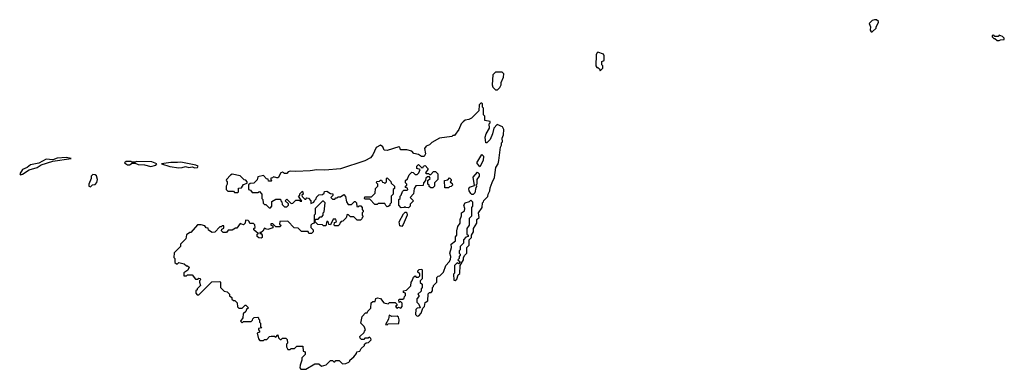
# Model space of a CAD drawing. Extents: x 2701205 to 2963787, y 496209 to 720276.
# Tile 139 of 154: x 2857889 to 2866720, y 638892 to 642030. Entities that reach past the tile are written whole.
import ezdxf

# ---------------------------------------------------------------- set-up
doc = ezdxf.new("R2010")
doc.units = 0

msp = doc.modelspace()

# ---------------------------------------------------------------- linework, layer by layer
at = {"layer": '0CON05XD'}
for points in [[(2865535, 641920), (2865570, 641955), (2865570, 641965), (2865592.5, 642005), (2865592.5, 642015), (2865575, 642027.5), (2865555, 642030), (2865535, 642023.3), (2865507.5, 641995), (2865520, 641965), (2865517.5, 641935), (2865525, 641920), (2865535, 641920)], [(2866675, 641842.5), (2866685, 641850), (2866718.3, 641851.7), (2866720, 641865), (2866705, 641880), (2866675, 641890), (2866665, 641880), (2866635, 641880), (2866625, 641890), (2866611.7, 641888.3), (2866610, 641875), (2866625, 641860), (2866635, 641860), (2866655, 641842.5), (2866675, 641842.5)], [(2863095, 641570), (2863120, 641595), (2863120, 641615), (2863110, 641625), (2863110, 641655), (2863130, 641665), (2863132.5, 641705), (2863125, 641720), (2863075, 641737.5), (2863065, 641730), (2863060, 641715), (2863057.5, 641615), (2863065, 641600), (2863075, 641600), (2863088.3, 641588.3), (2863095, 641570)], [(2862175, 641400), (2862195, 641420), (2862207.5, 641445), (2862207.5, 641465), (2862227, 641513), (2862230, 641545), (2862215, 641560), (2862155, 641560), (2862132.5, 641535), (2862127.5, 641445), (2862133, 641423), (2862155, 641400), (2862175, 641400)], [(2860455, 638892.5), (2860535, 638940), (2860571.7, 638941.7), (2860595, 638920), (2860637, 638933), (2860675, 638970), (2860695, 638970), (2860705, 638960), (2860715, 638960), (2860725, 638970), (2860755, 638970), (2860785, 638940), (2860815, 638942.5), (2860840, 638955), (2860850, 638965), (2860850, 638975), (2860886.4, 639003.6), (2860910, 639035), (2860911.7, 639048.3), (2860940, 639055), (2860951.7, 639078.3), (2860980, 639105), (2860981.7, 639118.3), (2860995, 639130), (2861018.3, 639131.7), (2861040, 639155), (2861038.3, 639168.3), (2861025, 639180), (2861015, 639170), (2860985, 639170), (2860975, 639160), (2860955, 639160), (2860941.7, 639171.7), (2860940, 639185), (2860978.3, 639221.7), (2860980, 639235), (2860990, 639245), (2860977, 639277), (2860950, 639305), (2860960, 639365), (2860991.7, 639398.3), (2861005, 639400), (2861010, 639415), (2861038.3, 639441.7), (2861041.7, 639488.3), (2861055, 639500), (2861078.3, 639501.7), (2861081.7, 639528.3), (2861097, 639533), (2861126.2, 639526.2), (2861155, 639487.5), (2861195, 639480), (2861205, 639490), (2861255, 639490), (2861270, 639475), (2861270, 639465), (2861260, 639455), (2861271.7, 639441.7), (2861285, 639450), (2861308.3, 639441.7), (2861320, 639455), (2861320, 639485), (2861305, 639500), (2861291.7, 639491.7), (2861290, 639515), (2861295, 639520), (2861325, 639520), (2861338.3, 639531.7), (2861340, 639545), (2861350, 639555), (2861350, 639575), (2861331.7, 639581.7), (2861330, 639595), (2861358.3, 639601.7), (2861398.3, 639641.7), (2861400, 639675), (2861410, 639685), (2861421.7, 639718.3), (2861435, 639730), (2861445, 639720), (2861465, 639720), (2861478.3, 639731.7), (2861478.3, 639748.3), (2861460, 639765), (2861460, 639775), (2861471.7, 639788.3), (2861495, 639790), (2861500, 639785), (2861500, 639705), (2861480, 639685), (2861481.7, 639671.7), (2861500, 639655), (2861500, 639625), (2861490, 639615), (2861488.3, 639591.7), (2861460, 639565), (2861470, 639555), (2861470, 639545), (2861450, 639525), (2861450, 639495), (2861470, 639475), (2861480, 639445), (2861455, 639440), (2861441.7, 639428.3), (2861440, 639385), (2861455, 639370), (2861468.3, 639371.7), (2861490, 639395), (2861505, 639440), (2861520, 639455), (2861525, 639490), (2861550, 639505), (2861551.7, 639568.3), (2861565, 639580), (2861578.3, 639581.7), (2861590, 639595), (2861590, 639625), (2861600, 639635), (2861600, 639645), (2861630, 639675), (2861630, 639715), (2861641.7, 639728.3), (2861658.3, 639731.7), (2861690, 639765), (2861710, 639825), (2861740, 639855), (2861751.7, 639878.3), (2861756.7, 639905), (2861747.5, 639935), (2861762.5, 639985), (2861757.5, 640015), (2861797.5, 640045), (2861798.3, 640081.7), (2861810, 640095), (2861810, 640135), (2861820, 640175), (2861840, 640205), (2861840, 640235), (2861851.7, 640268.3), (2861852.5, 640295), (2861877.5, 640315), (2861880, 640335), (2861873.3, 640365), (2861883.8, 640386.2), (2861921.7, 640398.3), (2861935, 640410), (2861950, 640395), (2861950, 640355), (2861940, 640345), (2861940, 640265), (2861920, 640245), (2861920, 640185), (2861900, 640155), (2861900, 640105), (2861910, 640095), (2861910, 640085), (2861891.7, 640078.3), (2861870, 640055), (2861870, 640025), (2861840, 639995), (2861840, 639965), (2861830, 639955), (2861830, 639935), (2861840, 639925), (2861840, 639915), (2861830, 639905), (2861830, 639885), (2861820, 639875), (2861840, 639855), (2861825, 639840), (2861811.7, 639848.3), (2861790, 639825), (2861790, 639755), (2861780, 639745), (2861781.7, 639691.7), (2861795, 639690), (2861808.3, 639701.7), (2861821.7, 639738.3), (2861837, 639753), (2861840, 639825), (2861870, 639875), (2861870, 639895), (2861880, 639915), (2861900, 639935), (2861900, 639985), (2861920, 640005), (2861920, 640055), (2861940, 640075), (2861940, 640095), (2861960, 640125), (2861960, 640155), (2861990, 640205), (2861990, 640235), (2862010, 640255), (2862003, 640297), (2862037, 640343), (2862040, 640385), (2862050, 640395), (2862051.7, 640408.3), (2862087, 640443), (2862090, 640465), (2862107, 640493), (2862108.3, 640521.7), (2862125, 640570), (2862147, 640613), (2862158.3, 640701.7), (2862180, 640735), (2862187.5, 640765), (2862200, 640885), (2862210, 640905), (2862210, 640925), (2862220, 640935), (2862217.5, 640965), (2862227.5, 640995), (2862230, 641045), (2862218.3, 641068.3), (2862171.7, 641088.3), (2862140, 641055), (2862130, 641005), (2862110, 640955), (2862080, 640925), (2862070, 640925), (2862062.5, 640975), (2862072.5, 641005), (2862102.5, 641055), (2862100, 641095), (2862110, 641105), (2862110, 641115), (2862060, 641125), (2862060, 641165), (2862050, 641175), (2862050, 641235), (2862040, 641245), (2862040, 641275), (2862035, 641280), (2862025, 641280), (2862010, 641265), (2862008.3, 641211.7), (2861940, 641145), (2861917, 641133), (2861885, 641127.5), (2861865, 641112.5), (2861847.5, 641095), (2861827, 641043), (2861788.3, 640991.7), (2861775, 640990), (2861765, 640980), (2861655, 640966.7), (2861585, 640927.5), (2861563.6, 640906.4), (2861533.3, 640895), (2861520, 640875), (2861530, 640825), (2861517, 640803), (2861493, 640803), (2861465, 640820), (2861425, 640830), (2861405, 640850), (2861361.7, 640861.7), (2861303, 640863), (2861297.5, 640885), (2861288.8, 640888.8), (2861185, 640856.7), (2861158.3, 640858.3), (2861145, 640887.5), (2861125, 640902.5), (2861085, 640883.3), (2861056.7, 640816.7), (2861035, 640789.2), (2860985, 640763.1), (2860765, 640690.6), (2860625, 640678.1), (2860555, 640682), (2860495, 640672.5), (2860365, 640666.2), (2860315, 640671.2), (2860297.5, 640665), (2860285, 640650), (2860265, 640650), (2860245, 640662.5), (2860230, 640655), (2860208.3, 640611.7), (2860195, 640610), (2860165, 640620), (2860155, 640610), (2860141.7, 640608.3), (2860140, 640595), (2860150, 640585), (2860145, 640580), (2860121.7, 640581.7), (2860118.3, 640598.3), (2860101.7, 640601.7), (2860075, 640630), (2860025, 640620), (2860018.3, 640591.7), (2859988.3, 640561.7), (2859955, 640560), (2859941.7, 640548.3), (2859940, 640505), (2859958.3, 640498.3), (2859975, 640480), (2860025, 640480), (2860038.3, 640488.3), (2860060, 640465), (2860060, 640425), (2860070, 640415), (2860071.7, 640381.7), (2860085, 640370), (2860095, 640370), (2860125, 640340), (2860138.3, 640341.7), (2860150, 640355), (2860151.7, 640398.3), (2860185, 640420), (2860228.3, 640418.3), (2860230, 640405), (2860240, 640395), (2860241.7, 640371.7), (2860265, 640350), (2860285, 640350), (2860300, 640365), (2860298.3, 640378.3), (2860270, 640405), (2860285, 640420), (2860325, 640380), (2860338.3, 640381.7), (2860365, 640410), (2860395, 640410), (2860405, 640400), (2860420, 640400), (2860390, 640445), (2860400, 640455), (2860401.7, 640468.3), (2860425, 640490), (2860430, 640465), (2860420, 640455), (2860421.7, 640441.7), (2860445, 640420), (2860455, 640420), (2860465, 640430), (2860478.3, 640428.3), (2860500, 640405), (2860500, 640380), (2860528.3, 640391.7), (2860531.7, 640408.3), (2860548.3, 640421.7), (2860551.7, 640438.3), (2860571.7, 640458.3), (2860605, 640460), (2860618.3, 640471.7), (2860621.7, 640488.3), (2860645, 640490), (2860675, 640470), (2860698.3, 640468.3), (2860698.3, 640451.7), (2860680, 640435), (2860695, 640420), (2860715, 640420), (2860725, 640430), (2860735, 640430), (2860745, 640440), (2860765, 640440), (2860795, 640460), (2860811.7, 640441.7), (2860820, 640395), (2860835, 640370), (2860865, 640370), (2860891.7, 640398.3), (2860898.3, 640398.3), (2860910, 640385), (2860911.7, 640351.7), (2860925, 640350), (2860935, 640360), (2860948.3, 640358.3), (2860960, 640345), (2860960, 640325), (2860970, 640315), (2860970, 640305), (2860960, 640295), (2860960, 640275), (2860970, 640265), (2860960, 640255), (2860958.3, 640241.7), (2860945, 640230), (2860915, 640230), (2860885, 640260), (2860855, 640260), (2860838.3, 640278.3), (2860825, 640280), (2860818.3, 640251.7), (2860788.3, 640221.7), (2860771.7, 640218.3), (2860760, 640205), (2860758.3, 640191.7), (2860745, 640180), (2860715, 640180), (2860710, 640185), (2860711.7, 640208.3), (2860730, 640215), (2860725, 640240), (2860701.7, 640238.3), (2860675, 640190), (2860661.7, 640191.7), (2860658.3, 640208.3), (2860645, 640220), (2860635, 640180), (2860615, 640180), (2860605, 640190), (2860563, 640193), (2860540, 640215), (2860541.7, 640238.3), (2860565, 640240), (2860585, 640260), (2860598.3, 640261.7), (2860610, 640275), (2860610, 640295), (2860620, 640305), (2860630, 640385), (2860615, 640400), (2860605, 640400), (2860540, 640335), (2860540, 640285), (2860530, 640275), (2860530, 640205), (2860511.7, 640198.3), (2860500, 640185), (2860500, 640165), (2860520, 640145), (2860520, 640125), (2860505, 640110), (2860481.7, 640111.7), (2860475, 640130), (2860415, 640130), (2860385, 640160), (2860351.7, 640161.7), (2860295, 640220), (2860221.7, 640218.3), (2860220, 640195), (2860230, 640185), (2860225, 640170), (2860185, 640170), (2860158.3, 640198.3), (2860141.7, 640198.3), (2860140, 640185), (2860158.3, 640178.3), (2860158.3, 640161.7), (2860115, 640147.5), (2860092.5, 640152.5), (2860085, 640160), (2860068.3, 640131.7), (2860055, 640120), (2860041.7, 640118.3), (2860041.7, 640111.7), (2860055, 640110), (2860062.5, 640095), (2860062.5, 640075), (2860055, 640067.5), (2860033.3, 640073.3), (2860020, 640085), (2860020, 640105), (2860030, 640115), (2860011.7, 640121.7), (2859990, 640145), (2859990, 640155), (2860000, 640165), (2859998.3, 640188.3), (2859985, 640200), (2859951.7, 640201.7), (2859948.3, 640218.3), (2859937, 640227), (2859915, 640230), (2859910, 640205), (2859895, 640190), (2859865, 640200), (2859835, 640160), (2859825, 640160), (2859795, 640140), (2859760, 640140), (2859745, 640120), (2859715, 640120), (2859700, 640135), (2859701.7, 640148.3), (2859720, 640160), (2859718.3, 640178.3), (2859705, 640180), (2859695, 640170), (2859685, 640170)], [(2862015, 640710), (2861987.5, 640745), (2862035, 640820), (2862050, 640805), (2862046.7, 640765), (2862015, 640710)], [(2857895, 640636.7), (2857915, 640644), (2857975, 640682), (2858045, 640704), (2858082, 640728), (2858185, 640760), (2858350, 640785), (2858305, 640792.5), (2858225, 640788.1), (2858185, 640772.5), (2858125, 640779.2), (2858059.2, 640740.8), (2857985, 640727.5), (2857955.8, 640704.2), (2857915, 640686.2), (2857888.8, 640645), (2857895, 640636.7)], [(2859065, 640713.3), (2859110, 640725), (2859120, 640735), (2859075, 640753.3), (2858935, 640756), (2858925, 640750), (2858895, 640750), (2858886.1, 640756.1), (2858845, 640756.7), (2858830, 640745), (2858855, 640727.5), (2858875, 640727.5), (2858898.3, 640741.7), (2858925, 640742.5), (2858950.7, 640730.7), (2859008.3, 640728.3), (2859065, 640713.3)], [(2859315, 640700), (2859345, 640702.5), (2859375, 640713.3), (2859405, 640703.3), (2859435, 640708.8), (2859459.3, 640700.7), (2859485, 640702.5), (2859490, 640715), (2859470, 640725), (2859335, 640752.5), (2859305, 640746.7), (2859245, 640748.8), (2859160, 640735), (2859235, 640711.2), (2859315, 640700)], [(2861311.7, 640341.7), (2861290, 640365), (2861290, 640415), (2861300, 640425), (2861300, 640445), (2861310, 640455), (2861321.7, 640488.3), (2861335, 640500), (2861365, 640500), (2861370, 640505), (2861368.3, 640518.3), (2861350, 640525), (2861350, 640535), (2861360, 640545), (2861360, 640555), (2861350, 640565), (2861350, 640585), (2861368.3, 640601.7), (2861381.7, 640638.3), (2861405, 640660), (2861418.3, 640658.3), (2861435, 640640), (2861455, 640640), (2861470, 640655), (2861480, 640685), (2861450, 640695), (2861450, 640715), (2861465, 640730), (2861495, 640700), (2861508.3, 640701.7), (2861510, 640715), (2861525, 640720), (2861550, 640695), (2861550, 640685), (2861530, 640655), (2861535, 640650), (2861555, 640650), (2861565, 640640), (2861575, 640640), (2861601.7, 640668.3), (2861618.3, 640668.3), (2861640, 640645), (2861640, 640595), (2861610, 640565), (2861610, 640535), (2861595, 640520), (2861575, 640520), (2861561.7, 640531.7), (2861560, 640545), (2861550, 640555), (2861550, 640585), (2861570, 640605), (2861565, 640620), (2861545, 640620), (2861531.7, 640608.3), (2861530, 640585), (2861510, 640565), (2861508.3, 640541.7), (2861441.7, 640538.3), (2861427.5, 640515), (2861421.7, 640468.3), (2861390, 640435), (2861420, 640405), (2861390, 640375), (2861390, 640355), (2861375, 640342.5), (2861353, 640343), (2861345, 640350), (2861337, 640343), (2861311.7, 640341.7)], [(2858525, 640530), (2858543, 640547), (2858565, 640550), (2858581.7, 640568.3), (2858587.5, 640595), (2858577, 640627), (2858567, 640637), (2858545, 640640), (2858530, 640625), (2858530, 640605), (2858510, 640555), (2858510, 640535), (2858525, 640530)], [(2859845, 640480), (2859850, 640485), (2859851.7, 640518.3), (2859878.3, 640521.7), (2859895, 640550), (2859928.3, 640561.7), (2859930, 640575), (2859918.3, 640588.3), (2859901.7, 640591.7), (2859867, 640627), (2859795, 640642.5), (2859780, 640635), (2859742.5, 640595), (2859740, 640585), (2859750, 640575), (2859750, 640555), (2859740, 640535), (2859740, 640505), (2859755, 640490), (2859805, 640490), (2859815, 640480), (2859845, 640480)], [(2861955, 640460), (2861945, 640460), (2861935, 640470), (2861920, 640495), (2861917, 640513), (2861923.3, 640526.7), (2861968.3, 640541.7), (2861957.5, 640615), (2861995, 640660), (2862010, 640645), (2862010, 640625), (2861990, 640595), (2861990, 640555), (2861980, 640545), (2861990, 640535), (2861980, 640525), (2861970, 640475), (2861955, 640460)], [(2861185, 640350), (2861171.7, 640361.7), (2861165, 640380), (2861105, 640380), (2861095, 640370), (2861075, 640370), (2861028.3, 640418.3), (2860985, 640420), (2860980, 640425), (2860985, 640440), (2861045, 640440), (2861078.3, 640471.7), (2861080, 640515), (2861100, 640535), (2861100, 640555), (2861090, 640565), (2861091.7, 640578.3), (2861115, 640580), (2861125, 640590), (2861135, 640590), (2861141.7, 640571.7), (2861155, 640570), (2861165, 640560), (2861180, 640575), (2861180, 640605), (2861185, 640610), (2861218.3, 640578.3), (2861221.7, 640561.7), (2861250, 640535), (2861250, 640515), (2861240, 640505), (2861240, 640465), (2861220, 640445), (2861220, 640385), (2861210, 640375), (2861208.3, 640361.7), (2861195, 640352.5), (2861185, 640350)], [(2861735, 640520), (2861701.7, 640521.7), (2861700, 640585), (2861728.3, 640591.7), (2861745, 640610), (2861760, 640595), (2861760, 640585), (2861750, 640575), (2861768.3, 640558.3), (2861770, 640545), (2861758.3, 640531.7), (2861745, 640530), (2861735, 640520)], [(2861315, 640172.5), (2861299.3, 640179.3), (2861293.6, 640216.4), (2861331.7, 640288.3), (2861345, 640302.5), (2861355, 640302.5), (2861362.5, 640295), (2861363.3, 640275), (2861329.5, 640190.5), (2861315, 640172.5)], [(2859685, 640170), (2859638.3, 640121.7), (2859615, 640120), (2859581.7, 640141.7), (2859580, 640160), (2859561.7, 640161.7), (2859548.3, 640178.3), (2859515, 640190), (2859485, 640190), (2859425, 640120), (2859415, 640120), (2859385, 640100), (2859378.3, 640061.7), (2859330, 640015), (2859330, 639995), (2859273, 639937), (2859270, 639895), (2859280, 639885), (2859281.7, 639851.7), (2859295, 639840), (2859305, 639840), (2859315, 639850), (2859365, 639840), (2859385, 639820), (2859395, 639820), (2859408.3, 639808.3), (2859398.3, 639781.7), (2859361.7, 639758.3), (2859361.7, 639731.7), (2859385, 639730), (2859395, 639740), (2859435, 639740), (2859465, 639700), (2859485, 639700), (2859495, 639710), (2859508.3, 639708.3), (2859510, 639695), (2859500, 639685), (2859500, 639675), (2859510, 639645), (2859480, 639615), (2859480, 639605), (2859470, 639595), (2859470, 639575), (2859481.7, 639561.7), (2859495, 639560), (2859508.3, 639571.7), (2859611.7, 639678.3), (2859685, 639680), (2859690, 639675), (2859690, 639625), (2859721.7, 639591.7), (2859748.3, 639588.3), (2859770, 639565), (2859771.7, 639551.7), (2859790, 639535), (2859791.7, 639521.7), (2859805, 639510), (2859818.3, 639508.3), (2859838.3, 639488.3), (2859841.7, 639451.7), (2859855, 639440), (2859885, 639440), (2859911.7, 639468.3), (2859918.3, 639468.3), (2859940, 639445), (2859921.7, 639428.3), (2859918.3, 639411.7), (2859891.7, 639388.3), (2859890, 639355), (2859870, 639325), (2859885, 639310), (2859895, 639320), (2859965, 639320), (2859978.3, 639331.7), (2859980, 639345), (2859991.7, 639358.3), (2860025, 639360), (2860030, 639355), (2860030, 639345), (2860040, 639335), (2860040, 639315), (2860050, 639305), (2860050, 639275), (2860060, 639265), (2860031.7, 639258.3), (2860030, 639245), (2860040, 639235), (2860040, 639225), (2860020, 639215), (2860030, 639165), (2860041.7, 639151.7), (2860075, 639150), (2860085, 639160), (2860105, 639160), (2860130, 639185), (2860145, 639190), (2860175, 639190), (2860185, 639180), (2860205, 639200), (2860210, 639175), (2860225, 639160), (2860235, 639160), (2860245, 639170), (2860275, 639170), (2860288.3, 639158.3), (2860290, 639125), (2860283, 639117), (2860282.5, 639095), (2860295, 639070), (2860315, 639070), (2860325, 639080), (2860355, 639080), (2860375, 639100), (2860428.3, 639098.3), (2860430, 639055), (2860448.3, 639048.3), (2860450, 639025), (2860420, 638995), (2860420, 638975), (2860405, 638930), (2860400, 638905), (2860411.7, 638891.7), (2860455, 638892.5)], [(2861185, 639290), (2861195, 639300), (2861288.3, 639301.7), (2861292.5, 639335), (2861285, 639360), (2861275, 639370), (2861227, 639367), (2861201.7, 639378.3), (2861197, 639343), (2861170, 639295), (2861185, 639290)]]:
    msp.add_lwpolyline(points, dxfattribs=at)

doc.saveas('drawing.dxf')
